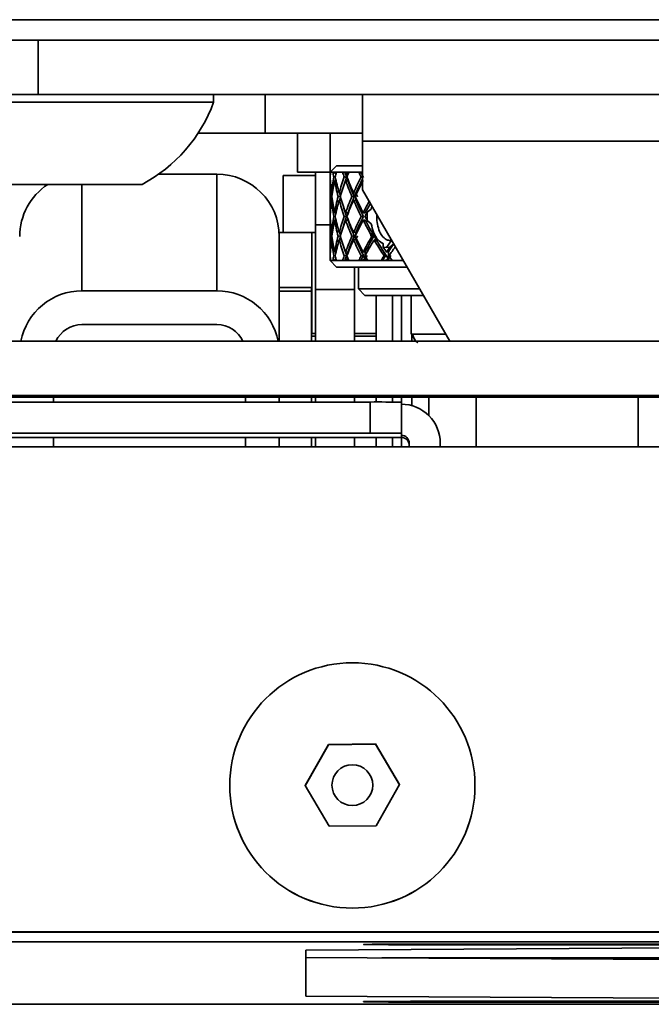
# Model space of a CAD drawing. Header units: millimetres. Extents: x 1 to 1119, y -1 to 863.
# Tile 63 of 211: x 190 to 201, y 556 to 572. Entities that reach past the tile are written whole.
import ezdxf

# ---------------------------------------------------------------- set-up
doc = ezdxf.new("R2010")
doc.units = ezdxf.units.MM

msp = doc.modelspace()

# ---------------------------------------------------------------- linework, layer by layer
at = {"color": 7, "linetype": 'Continuous', "lineweight": 35}
for p, q in [((578.7802, 571.6501), (176.845, 571.6501)), ((176.6093, 571.3168), (579.0159, 571.3168)), ((190.5734, 571.3168), (190.5734, 570.4312)), ((190.5734, 570.4312), (187.3984, 570.4312)), ((190.5734, 570.4312), (207.5068, 570.4312)), ((193.436, 570.3045), (193.436, 570.4312)), ((194.2776, 570.4312), (194.2776, 569.7987)), ((195.8651, 569.6717), (195.8651, 570.4312)), ((193.436, 570.3045), (189.0032, 570.3045)), ((193.1823, 569.7987), (194.2776, 569.7987)), ((194.2776, 569.7987), (195.8651, 569.7987)), ((194.8068, 569.1663), (194.8068, 569.7987)), ((195.3359, 569.1663), (195.3359, 569.7987)), ((202.2151, 569.6717), (195.8651, 569.6717)), ((195.8651, 569.6717), (195.8651, 568.8766)), ((195.4418, 569.2696), (195.3359, 569.1637)), ((195.4418, 569.2696), (195.8651, 569.2696)), ((192.5396, 569.1312), (193.4908, 569.1312)), ((193.4908, 567.2289), (193.4908, 569.1312)), ((195.0995, 569.1083), (194.5703, 569.1083)), ((194.5703, 568.1803), (194.5703, 569.1083)), ((194.8068, 569.1663), (195.3359, 569.1663)), ((195.0995, 569.1663), (195.0995, 568.1803)), ((195.3359, 569.1663), (195.3385, 569.1663)), ((195.3365, 569.1637), (195.3359, 569.1637)), ((195.336, 569.0859), (195.3388, 569.0854)), ((195.3373, 569.1637), (195.3365, 569.1637)), ((195.3416, 569.145), (195.3369, 569.1458)), ((195.3427, 569.1637), (195.3373, 569.1637)), ((195.3828, 569.1637), (195.3427, 569.1637)), ((195.4042, 569.1637), (195.3828, 569.1637)), ((195.3962, 569.0859), (195.421, 569.0815)), ((195.4113, 569.1637), (195.4042, 569.1637)), ((195.4325, 569.1414), (195.4077, 569.1458)), ((195.4377, 569.1637), (195.4113, 569.1637)), ((195.5404, 569.1637), (195.4377, 569.1637)), ((195.5823, 569.1637), (195.5404, 569.1637)), ((195.5672, 569.0859), (195.6059, 569.0786)), ((195.5955, 569.1637), (195.5823, 569.1637)), ((195.6277, 569.1386), (195.5888, 569.1458)), ((195.6422, 569.1637), (195.5955, 569.1637)), ((195.8043, 569.1637), (195.6422, 569.1637)), ((195.8654, 569.1637), (195.8043, 569.1637)), ((195.8437, 569.0859), (195.8651, 569.0815)), ((192.2693, 568.9645), (190.0529, 568.9645)), ((195.3359, 568.9436), (195.3359, 568.5862)), ((195.3417, 569.0253), (195.3369, 569.0261)), ((195.4345, 569.0213), (195.4077, 569.0261)), ((195.6277, 569.0188), (195.5888, 569.0261)), ((195.8651, 568.8766), (197.2915, 566.4059)), ((195.3522, 568.7655), (195.3655, 568.7644)), ((195.3732, 568.8241), (195.3583, 568.8254)), ((195.4683, 568.7655), (195.503, 568.7624)), ((195.5194, 568.8223), (195.4847, 568.8254)), ((195.693, 568.7655), (195.7308, 568.7619)), ((195.757, 568.8218), (195.7192, 568.8254)), ((195.7308, 568.7618), (195.757, 568.8218)), ((195.757, 568.8218), (195.784, 568.7618)), ((195.3735, 568.7044), (195.3583, 568.7057)), ((195.5213, 568.7024), (195.4847, 568.7057)), ((195.757, 568.702), (195.7192, 568.7057)), ((196.0076, 568.5618), (195.9434, 568.5116)), ((196.0191, 568.6099), (196.0076, 568.5618)), ((195.336, 568.4427), (195.3387, 568.4427)), ((195.3415, 568.5026), (195.3369, 568.5026)), ((195.3964, 568.4427), (195.4199, 568.4427)), ((195.433, 568.5026), (195.4077, 568.5026)), ((195.5675, 568.4427), (195.607, 568.4427)), ((195.6283, 568.5026), (195.5888, 568.5026)), ((195.8441, 568.4427), (195.8803, 568.4427)), ((195.911, 568.5026), (195.8748, 568.5026)), ((195.9438, 568.5114), (195.9437, 568.3741)), ((195.1004, 568.3041), (195.3359, 568.3041)), ((195.1004, 567.2519), (195.1004, 568.3041)), ((195.3359, 568.2992), (195.3359, 567.9419)), ((195.3415, 568.3829), (195.3369, 568.3829)), ((195.433, 568.3829), (195.4077, 568.3829)), ((195.6283, 568.3829), (195.5888, 568.3829)), ((195.911, 568.3829), (195.8748, 568.3829)), ((196.0076, 568.3238), (195.9434, 568.3739)), ((195.036, 568.1803), (194.5068, 568.1803)), ((194.5068, 568.178), (194.5068, 568.1803)), ((194.5068, 567.2826), (194.5068, 568.178)), ((195.1004, 568.1803), (195.036, 568.1803)), ((195.036, 566.5312), (195.036, 568.1803)), ((195.3522, 568.1199), (195.3655, 568.1211)), ((195.3735, 568.1811), (195.3583, 568.1798)), ((195.4683, 568.1199), (195.503, 568.1231)), ((195.5213, 568.1831), (195.4847, 568.1798)), ((195.693, 568.1199), (195.7308, 568.1236)), ((195.757, 568.1834), (195.7192, 568.1798)), ((195.757, 568.0637), (195.7308, 568.1236)), ((195.784, 568.1236), (195.757, 568.0637)), ((196.0314, 568.1212), (196.0534, 568.1236)), ((196.0886, 568.0637), (196.0533, 568.1236)), ((196.0886, 568.1011), (196.1008, 568.0842)), ((196.0886, 568.1011), (196.0886, 568.0637)), ((196.0886, 568.0637), (196.1008, 568.0842)), ((195.3732, 568.0613), (195.3583, 568.06)), ((195.5194, 568.0632), (195.4847, 568.06)), ((195.757, 568.0637), (195.7192, 568.06)), ((196.0643, 568.0611), (196.0497, 568.0518)), ((196.0886, 568.0637), (196.0643, 568.0611)), ((196.2019, 567.9426), (196.2006, 568.0012)), ((196.2022, 567.9429), (196.257, 567.9361)), ((196.257, 567.9361), (196.3328, 568.0459)), ((196.257, 567.9361), (196.3133, 567.9429)), ((196.3133, 567.9426), (196.3738, 567.9955)), ((195.336, 567.7996), (195.3388, 567.8001)), ((195.3417, 567.8602), (195.3369, 567.8594)), ((195.3962, 567.7996), (195.421, 567.804)), ((195.4345, 567.8641), (195.4077, 567.8594)), ((195.5672, 567.7996), (195.6059, 567.8068)), ((195.6277, 567.8666), (195.5888, 567.8594)), ((195.6277, 567.7469), (195.5888, 567.7396)), ((195.8437, 567.7996), (195.8792, 567.8068)), ((195.9105, 567.8666), (195.8748, 567.8594)), ((195.9105, 567.7469), (195.8748, 567.7396)), ((196.2487, 567.8068), (196.2835, 567.7541)), ((196.2884, 567.8666), (196.257, 567.8594)), ((196.2884, 567.7469), (196.257, 567.7396)), ((196.2884, 567.8666), (196.2884, 567.7469)), ((196.2932, 567.7541), (196.2884, 567.7469)), ((196.2932, 567.7541), (196.3289, 567.8068)), ((195.3359, 567.7217), (195.4418, 567.6159)), ((195.3365, 567.7217), (195.3359, 567.7217)), ((195.3365, 567.7217), (195.3373, 567.7217)), ((195.3416, 567.7405), (195.3369, 567.7396)), ((195.3373, 567.7217), (195.3427, 567.7217)), ((195.3427, 567.7217), (195.3828, 567.7217)), ((195.3828, 567.7217), (195.4042, 567.7217)), ((195.4042, 567.7217), (195.4113, 567.7217)), ((195.4325, 567.744), (195.4077, 567.7396)), ((195.4113, 567.7217), (195.4377, 567.7217)), ((195.4377, 567.7217), (195.5404, 567.7217)), ((196.593, 567.6159), (195.4418, 567.6159)), ((195.5955, 567.7217), (195.5823, 567.7217)), ((195.5955, 567.7217), (195.6422, 567.7217)), ((195.6422, 567.7217), (195.8043, 567.7217)), ((195.7328, 567.2519), (195.7328, 567.6159)), ((195.799, 567.6159), (195.799, 567.2587)), ((195.8043, 567.7217), (195.8654, 567.7217)), ((195.8654, 567.7217), (195.8843, 567.7217)), ((195.8843, 567.7217), (195.9499, 567.7217)), ((195.9499, 567.7217), (196.1665, 567.7217)), ((196.1665, 567.7217), (196.2451, 567.7217)), ((196.2451, 567.7217), (196.2691, 567.7217)), ((196.2691, 567.7217), (196.3516, 567.7217)), ((196.3516, 567.7217), (196.5319, 567.7217)), ((194.5068, 567.2826), (195.0318, 567.2826)), ((194.5068, 567.2826), (194.5068, 567.2216)), ((195.0318, 567.2826), (195.0318, 567.2216)), ((193.4908, 567.2289), (191.2895, 567.2289)), ((194.5068, 567.2216), (195.0318, 567.2216)), ((194.5068, 567.2216), (194.5068, 566.4059)), ((195.0318, 567.2216), (195.0318, 566.4059)), ((195.1004, 566.4059), (195.1004, 567.2519)), ((195.7328, 567.2519), (195.1004, 567.2519)), ((195.7328, 566.4059), (195.7328, 567.2519)), ((195.799, 567.2587), (195.9048, 567.1529)), ((196.6049, 567.2587), (195.799, 567.2587)), ((195.9048, 567.1529), (196.6589, 567.1529)), ((196.0901, 566.4059), (196.0901, 567.1529)), ((196.3526, 566.4059), (196.3526, 567.1529)), ((196.5029, 566.4128), (196.5029, 567.1529)), ((196.7992, 567.2587), (196.6049, 567.2587)), ((196.6589, 566.5204), (196.6589, 567.1529)), ((196.6589, 567.1529), (196.8603, 567.1529)), ((191.2895, 566.6786), (193.4908, 566.6786)), ((195.1004, 566.5312), (195.0318, 566.5312)), ((195.1004, 566.4915), (195.0318, 566.4915)), ((196.0901, 566.5312), (195.7328, 566.5312)), ((196.0901, 566.4915), (195.7328, 566.4915)), ((196.6589, 566.5204), (197.2254, 566.5204)), ((196.6722, 566.5204), (196.6722, 566.4253)), ((212.2693, 566.4059), (185.8109, 566.4059)), ((185.8109, 565.5203), (212.2693, 565.5203)), ((209.6234, 565.4961), (188.4568, 565.4961)), ((188.4568, 565.4157), (195.9921, 565.4157)), ((190.8238, 565.4157), (190.8238, 565.4961)), ((193.9565, 565.4961), (193.9565, 565.4157)), ((194.5068, 565.4961), (194.5068, 565.4157)), ((195.0318, 565.4961), (195.0318, 565.4157)), ((195.1004, 565.4157), (195.1004, 565.4961)), ((195.7328, 565.4157), (195.7328, 565.4961)), ((195.9921, 564.9094), (195.9921, 565.4157)), ((196.0901, 565.4156), (196.0901, 565.4961)), ((196.3526, 565.4148), (196.3526, 565.4961)), ((196.5001, 565.4128), (196.5001, 564.9065)), ((196.5029, 565.3793), (196.5029, 565.4961)), ((196.6722, 565.4961), (196.6722, 565.3555)), ((197.7172, 565.4961), (197.7172, 564.683)), ((200.363, 564.683), (200.363, 565.4961)), ((188.4568, 564.9094), (195.9921, 564.9094)), ((196.5001, 564.9065), (196.5001, 564.873)), ((196.5001, 564.873), (196.5001, 564.8381)), ((196.5001, 564.8381), (188.4568, 564.8381)), ((190.8238, 564.683), (190.8238, 564.8381)), ((193.9565, 564.8381), (193.9565, 564.683)), ((194.5068, 564.8381), (194.5068, 564.683)), ((195.0318, 564.8381), (195.0318, 564.683)), ((195.1004, 564.683), (195.1004, 564.8381)), ((195.7328, 564.683), (195.7328, 564.8381)), ((196.0901, 564.683), (196.0901, 564.8381)), ((196.3526, 564.683), (196.3526, 564.8381)), ((196.5029, 564.683), (196.5029, 564.8381)), ((196.6271, 564.683), (196.6271, 564.746)), ((197.1334, 564.683), (197.1334, 564.746)), ((189.8112, 564.683), (201.8394, 564.683)), ((195.309, 559.8324), (194.9298, 559.1625)), ((194.9298, 559.1571), (195.309, 559.827)), ((196.0788, 559.839), (195.309, 559.8324)), ((195.309, 559.827), (196.0788, 559.8336)), ((195.309, 559.827), (195.309, 559.8324)), ((196.0788, 559.8336), (196.0788, 559.839)), ((196.4694, 559.1757), (196.0788, 559.839)), ((196.0788, 559.8336), (196.4694, 559.1703)), ((193.6996, 559.1627), (193.6996, 559.1619)), ((194.9298, 559.1625), (195.3204, 558.4992)), ((195.3662, 559.1677), (195.3662, 559.1637)), ((196.0329, 559.1637), (196.0329, 559.1677)), ((196.0902, 558.5058), (196.4694, 559.1757)), ((197.6996, 559.1619), (197.6996, 559.1627)), ((195.3204, 558.4992), (196.0902, 558.5058)), ((201.8394, 556.7748), (189.8112, 556.7748)), ((201.8394, 556.7711), (189.8112, 556.7711)), ((247.8558, 556.6125), (188.5892, 556.6125)), ((194.9392, 556.4791), (211.8725, 556.5761)), ((197.0558, 556.5769), (203.4058, 556.5769)), ((203.4058, 556.5632), (197.0558, 556.5632)), ((194.9392, 555.7274), (194.9392, 556.4791)), ((211.8725, 556.2628), (194.9392, 556.3598)), ((211.8725, 555.6304), (194.9392, 555.7274)), ((188.5892, 555.594), (237.0679, 555.594)), ((197.0558, 555.6432), (203.4058, 555.6432)), ((203.4058, 555.6296), (197.0558, 555.6296))]:
    msp.add_line(p, q, dxfattribs=at)
at = {"color": 8, "linetype": 'Continuous', "lineweight": 35}
for p, q in [((195.6277, 569.1386), (195.6277, 569.1276)), ((195.6277, 569.0439), (195.6277, 569.0188)), ((191.2895, 567.2289), (191.2895, 568.9645)), ((195.757, 568.8218), (195.757, 568.7888)), ((195.757, 568.7422), (195.757, 568.702)), ((195.757, 568.1834), (195.757, 568.1432)), ((195.757, 568.0967), (195.757, 568.0637)), ((195.6277, 567.8416), (195.6277, 567.8666)), ((195.6277, 567.7469), (195.6277, 567.7579)), ((195.9105, 567.8063), (195.9105, 567.8666)), ((195.9105, 567.7469), (195.9105, 567.7929)), ((196.9474, 565.4961), (196.9474, 565.1944)), ((197.0558, 556.5632), (197.0558, 556.5769)), ((212.4059, 556.3527), (196.1795, 556.3527)), ((197.0558, 555.6296), (197.0558, 555.6432))]:
    msp.add_line(p, q, dxfattribs=at)
at = {"color": 7, "linetype": 'Continuous', "lineweight": 35, "flags": 128}
for points in [[(195.5404, 567.7217), (195.5454, 567.7217), (195.5505, 567.7217), (195.5556, 567.7217), (195.5608, 567.7217), (195.5661, 567.7217), (195.5714, 567.7217), (195.5768, 567.7217), (195.5823, 567.7217)], [(197.0558, 556.5632), (196.6486, 556.5636), (196.2905, 556.5648), (196.0247, 556.5666), (195.8833, 556.5689), (195.8833, 556.5712), (196.0247, 556.5735), (196.2905, 556.5753), (196.6486, 556.5765), (197.0558, 556.5769)], [(197.0558, 555.6296), (196.6486, 555.63), (196.2905, 555.6312), (196.0247, 555.633), (195.8833, 555.6352), (195.8833, 555.6376), (196.0247, 555.6398), (196.2905, 555.6416), (196.6486, 555.6428), (197.0558, 555.6432)]]:
    msp.add_lwpolyline(points, dxfattribs=at)
at = {"color": 7, "linetype": 'Continuous', "lineweight": 35}
for centre, radius in [((195.6996, 559.1627), 2), ((195.6996, 559.1677), 0.3333)]:
    msp.add_circle(centre, radius, dxfattribs=at)
for centre, radius, start, end in [((191.1026, 571.1581), 2.4846, 298.00594, 339.90535), ((193.4909, 568.1153), 1.016, 0.00389, 90.00214), ((191.2897, 568.1151), 1.0162, 123.2993, 179.98856), ((191.2895, 566.2129), 1.016, 89.99785, 169.0485), ((193.4909, 566.2129), 1.016, 10.9515, 90.00215), ((191.2895, 566.2129), 0.4657, 89.99868, 155.51628), ((193.4909, 566.2129), 0.4657, 24.48372, 90.00132), ((196.1191, 543.2549), 22.1611, 89.015, 90.32842), ((196.5001, 564.746), 0.6333, 359.99934, 90.00089), ((196.1192, 542.758), 22.1517, 89.01472, 90.3287), ((196.5001, 564.746), 0.127, 359.99473, 90.00415), ((196.5001, 564.7112), 0.127, 359.99362, 90.00638), ((195.6996, 559.162), 2, 180.00077, 359.99923)]:
    msp.add_arc(centre, radius, start, end, dxfattribs=at)
for centre, major_axis, ratio, start_param, end_param in [((199.0401, 568.3829), (-2.8643, 2.8643), 0.8200441, 0.6715536, 0.6930068), ((199.0401, 568.5026), (-2.8105, 2.8105), 0.8585195, 0.7032566, 0.72577), ((199.0401, 568.5026), (-2.8642, 2.8643), 0.8200442, 0.7045109, 0.7094198), ((199.0401, 568.5026), (2.8105, -2.8105), 0.8585195, 3.8235274, 3.8284364), ((199.0401, 568.3829), (-2.8105, 2.8105), 0.8585196, 0.6489784, 0.6704317), ((199.0401, 568.5026), (-2.8643, 2.8643), 0.8200442, 0.725832, 0.7966859), ((199.0401, 568.5026), (2.6486, 2.6486), 0.9776757, 2.1867868, 2.2576407), ((199.0401, 568.3829), (-3.0581, 3.0581), 0.6835169, 0.7588201, 0.7802733), ((199.0401, 568.5026), (3.0581, -3.0581), 0.6835169, 3.9333695, 3.9382785), ((199.0401, 568.5026), (2.6486, 2.6486), 0.9776757, 2.1654662, 2.1703752), ((199.0401, 568.3829), (2.6486, 2.6486), 0.9776758, 2.1325083, 2.1539616), ((199.0401, 568.5026), (-3.0581, 3.0581), 0.6835169, 0.8130983, 0.8839523), ((199.0401, 568.5026), (2.8643, 2.8643), 0.8200442, 2.0995199, 2.1703739), ((199.0401, 568.3829), (3.2286, -3.2286), 0.5623968, 3.9876791, 4.0091324), ((199.0763, 568.3829), (3.2286, -3.2286), 0.5623968, 3.9876791, 4.0111171), ((199.0816, 568.5026), (2.8643, 2.8643), 0.8200442, 2.0850921, 2.1213388), ((199.0401, 568.5026), (-3.2286, 3.2286), 0.562397, 0.8790438, 0.8839527), ((199.0401, 568.5026), (2.8643, 2.8643), 0.8200441, 2.0781986, 2.0831075), ((199.0763, 568.4881), (2.8643, 2.8643), 0.8200442, 2.0811229, 2.0975351), ((199.0401, 568.3829), (2.8643, 2.8643), 0.8200442, 2.0452419, 2.0666951), ((199.0401, 568.5026), (-3.2286, 3.2286), 0.5623969, 0.9003648, 0.9712188), ((199.0816, 568.5026), (2.8643, 2.8643), 0.8200441, 2.0781986, 2.0850921), ((199.0401, 568.5026), (3.0581, 3.0581), 0.6835168, 2.0122536, 2.0831075), ((199.0796, 568.5026), (3.0581, 3.0581), 0.6835168, 2.0219589, 2.0841036), ((199.0401, 568.3829), (-3.3746, 3.3746), 0.452637, 0.933353, 0.9548062), ((199.0719, 568.3829), (-3.3746, 3.3746), 0.452637, 0.933353, 0.956791), ((199.0401, 568.3829), (-2.8105, 2.8105), 0.8585195, 0.6868441, 0.7094194), ((199.0401, 568.3829), (-2.8643, 2.8643), 0.8200442, 0.7094194, 0.7804609), ((199.0401, 568.3829), (2.6486, 2.6486), 0.9776757, 2.1703737, 2.2414153), ((199.0401, 568.3829), (3.0581, -3.0581), 0.6835168, 3.9382784, 4.00932), ((199.0401, 568.3829), (2.8643, 2.8643), 0.8200441, 2.0831076, 2.1541491), ((199.0401, 568.3829), (-3.2286, 3.2286), 0.5623969, 0.8839523, 0.9549938), ((199.0763, 568.3829), (-3.2286, 3.2286), 0.5623969, 0.8859368, 0.9559912), ((199.0401, 568.3829), (3.0581, 3.0581), 0.6835169, 1.9958409, 2.0668825), ((199.0401, 568.5026), (2.6486, 2.6486), 0.9776757, 2.2738655, 2.3449071), ((199.0401, 568.5026), (-2.8643, 2.8643), 0.8200442, 0.8129108, 0.8839524), ((199.0401, 568.5026), (2.8643, 2.8643), 0.8200442, 2.1865987, 2.2576403), ((199.0796, 568.3829), (3.0581, -3.0581), 0.6835168, 3.9932354, 4.0103173), ((199.0816, 568.5026), (2.8643, 2.8643), 0.8200442, 2.1875932, 2.2030149), ((199.0401, 568.5026), (3.0581, -3.0581), 0.6835168, 4.0417698, 4.1128113), ((199.0401, 568.5026), (3.0581, 3.0581), 0.6835169, 2.0993323, 2.1703739), ((199.0796, 568.5026), (3.0581, 3.0581), 0.6835169, 2.1003269, 2.1703739), ((199.0401, 568.5026), (3.2286, -3.2286), 0.5623969, 4.1290363, 4.2000778), ((199.0401, 568.5026), (2.6486, -2.6486), 0.9776757, 3.9157031, 3.9382784), ((199.0401, 568.3829), (2.6486, 2.6486), 0.9776757, 2.2576414, 2.3287447), ((199.0401, 568.3829), (-2.8643, 2.8643), 0.8200442, 0.7966859, 0.8677892), ((199.0401, 568.3829), (2.8643, 2.8643), 0.8200441, 2.1703739, 2.2414772), ((199.0401, 568.3829), (-3.0581, 3.0581), 0.6835168, 0.8839523, 0.9550556), ((199.0796, 568.3829), (-3.0581, 3.0581), 0.6835168, 0.9188615, 0.9550556), ((199.0401, 568.3829), (3.0581, 3.0581), 0.6835169, 2.0831075, 2.1542108), ((199.0401, 568.3829), (-3.2286, 3.2286), 0.5623968, 0.9712187, 1.042322), ((199.0763, 568.3829), (-3.2286, 3.2286), 0.5623968, 0.9722148, 1.042322), ((199.0401, 568.5026), (3.2286, 3.2286), 0.5623969, 2.0300162, 2.0831074), ((199.0763, 568.5026), (3.2286, 3.2286), 0.5623969, 2.0419066, 2.0831074), ((199.0401, 568.3829), (2.6486, -2.6486), 0.9776757, 3.8995354, 3.9221151), ((199.0401, 568.5026), (2.6486, 2.6486), 0.9776757, 2.3610702, 2.3836496), ((199.0401, 568.5026), (2.6486, -2.6486), 0.9776757, 3.9544406, 4.0255439), ((199.0401, 568.5026), (2.8643, 2.8643), 0.8200442, 2.2738034, 2.3449068), ((199.0401, 568.5026), (-2.8643, 2.8643), 0.8200441, 0.9001154, 0.9712187), ((199.0401, 568.5026), (3.0581, 3.0581), 0.6835168, 2.186537, 2.2576404), ((199.0796, 568.5026), (3.0581, 3.0581), 0.6835168, 2.186537, 2.2227304), ((199.0401, 568.5026), (3.0581, -3.0581), 0.6835169, 4.1289745, 4.2000778), ((199.0401, 568.5026), (3.2286, 3.2286), 0.5623968, 2.0992706, 2.1703739), ((199.0763, 568.5026), (3.2286, 3.2286), 0.5623968, 2.0992706, 2.1693779), ((199.0401, 568.3829), (3.2286, 3.2286), 0.5623969, 2.0483754, 2.0669443), ((199.0401, 568.5026), (-3.2286, 3.2286), 0.5623968, 1.0746483, 1.0932026), ((199.0401, 568.3829), (2.6486, 2.6486), 0.9776757, 2.3449069, 2.3674822), ((199.0401, 568.3829), (2.6486, -2.6486), 0.9776757, 3.9382782, 4.0093198), ((199.0401, 568.3829), (2.8643, 2.8643), 0.8200442, 2.2576403, 2.3286819), ((199.0401, 568.3829), (-2.8643, 2.8643), 0.8200442, 0.8839524, 0.954994), ((199.0401, 568.3829), (3.0581, 3.0581), 0.6835168, 2.170374, 2.2414156), ((199.0401, 568.3829), (3.0581, -3.0581), 0.6835169, 4.1128114, 4.183853), ((199.0796, 568.3829), (3.0581, -3.0581), 0.6835169, 4.1128114, 4.1828584), ((199.0401, 568.3829), (3.2286, 3.2286), 0.5623969, 2.0831075, 2.154149), ((199.0401, 568.3829), (-3.2286, 3.2286), 0.5623969, 1.0584852, 1.1115153), ((199.0763, 568.3829), (-3.2286, 3.2286), 0.5623969, 1.0584852, 1.1285323), ((199.0401, 568.5026), (2.8643, 2.8643), 0.8200442, 2.3611317, 2.4321733), ((199.0401, 568.5026), (-2.6486, 2.6486), 0.9776757, 0.9001774, 0.971219), ((199.0401, 568.5026), (3.0581, 3.0581), 0.6835168, 2.2738653, 2.3449069), ((199.0796, 568.5026), (3.0581, 3.0581), 0.6835168, 2.2728676, 2.2899499), ((199.0816, 568.3829), (-2.8643, 2.8643), 0.8200442, 0.9385777, 0.9539995), ((199.0401, 568.5026), (2.8643, -2.8643), 0.8200441, 4.1290362, 4.2000777), ((199.0401, 568.5026), (3.2286, 3.2286), 0.5623969, 2.1865988, 2.2576404), ((199.0763, 568.5026), (3.2286, 3.2286), 0.5623969, 2.1856011, 2.2556558), ((199.0401, 568.5026), (-3.0581, 3.0581), 0.6835169, 1.0747101, 1.1457517), ((199.0401, 568.5026), (3.3746, 3.3746), 0.452637, 2.1020538, 2.1703739), ((199.0719, 568.5026), (3.3746, 3.3746), 0.452637, 2.0983347, 2.1683894), ((199.0401, 568.5026), (2.8105, 2.8105), 0.8585195, 2.4321733, 2.4547486), ((199.0401, 568.3829), (2.8643, 2.8643), 0.8200442, 2.3449067, 2.4157607), ((199.0401, 568.3829), (2.6486, -2.6486), 0.9776757, 4.0255446, 4.0963986), ((199.0401, 568.3829), (3.0581, 3.0581), 0.6835169, 2.2576404, 2.3284943), ((199.0401, 568.3829), (-2.8643, 2.8643), 0.8200442, 0.9712188, 1.0420727), ((199.0401, 568.3829), (3.2286, 3.2286), 0.5623969, 2.1703739, 2.2412278), ((199.0401, 568.3829), (3.0581, -3.0581), 0.6835168, 4.2000778, 4.2709317), ((199.0796, 568.3829), (3.0581, -3.0581), 0.6835168, 4.1990817, 4.2853597), ((199.0401, 568.3829), (3.3746, 3.3746), 0.452637, 2.0853409, 2.1539614), ((199.0401, 568.3829), (-3.2286, 3.2286), 0.562397, 1.1583221, 1.2166057), ((199.0763, 568.3829), (-3.2286, 3.2286), 0.562397, 1.1447557, 1.2146271), ((199.0401, 568.5026), (-3.2286, 3.2286), 0.5623969, 1.2102681, 1.2330181), ((199.0401, 568.5026), (3.4949, 3.4949), 0.351239, 2.0603571, 2.0831075), ((199.0666, 568.5026), (3.4949, 3.4949), 0.351239, 2.044334, 2.0811229), ((199.0401, 568.3829), (3.4949, 3.4949), 0.351239, 2.0270084, 2.066695), ((199.0401, 568.3829), (2.8105, 2.8105), 0.8585195, 2.4158215, 2.438336), ((199.0401, 568.5026), (2.8643, 2.8643), 0.8200441, 2.4485858, 2.4700391), ((199.0401, 568.5026), (2.8105, 2.8105), 0.8585196, 2.471161, 2.4926143), ((199.0401, 568.5026), (3.0581, 3.0581), 0.6835169, 2.3613193, 2.3827726), ((199.0401, 568.5026), (2.6486, -2.6486), 0.9776758, 4.1292237, 4.150677), ((199.0401, 568.5026), (3.2286, 3.2286), 0.5623968, 2.2740529, 2.2955062), ((199.0763, 568.5026), (3.2286, 3.2286), 0.5623968, 2.2720682, 2.2955062), ((199.0816, 568.3829), (-2.8643, 2.8643), 0.8200442, 1.0202542, 1.0565006), ((199.0763, 568.3973), (-2.8643, 2.8643), 0.8200442, 1.0440575, 1.0604698), ((199.0401, 568.5026), (2.8643, -2.8643), 0.8200442, 4.2164902, 4.2379435), ((199.0816, 568.3829), (2.8643, -2.8643), 0.8200441, 4.1980932, 4.2049867), ((199.0401, 568.5026), (3.3746, 3.3746), 0.452637, 2.1867864, 2.2082397), ((199.0719, 568.5026), (3.3746, 3.3746), 0.452637, 2.1848016, 2.2082397), ((199.0719, 568.3973), (3.0581, -3.0581), 0.6835168, 4.2729165, 4.2893288), ((199.0401, 568.5026), (-3.0581, 3.0581), 0.683517, 1.1621645, 1.1836177), ((199.0796, 568.3973), (3.3746, 3.3746), 0.452637, 2.1559462, 2.1723585), ((199.0796, 568.3829), (-3.0581, 3.0581), 0.683517, 1.1437673, 1.1506607), ((199.0401, 568.5026), (3.4949, 3.4949), 0.351239, 2.09952, 2.1209733), ((199.0666, 568.5026), (3.4949, 3.4949), 0.351239, 2.0975326, 2.1209733), ((199.0763, 568.3829), (-3.2286, 3.2286), 0.562397, 1.2290498, 1.2310336), ((199.0666, 568.3973), (-3.2286, 3.2286), 0.562397, 1.2330182, 1.2350027), ((199.0763, 568.3829), (-3.2286, 3.2286), 0.5623969, 1.2310336, 1.2379271), ((199.0401, 568.5026), (3.2286, -3.2286), 0.5623969, 4.3910233, 4.4124766), ((199.0401, 568.3829), (2.8642, 2.8643), 0.8200442, 2.4321728, 2.4370818), ((199.0401, 568.3829), (2.8105, 2.8105), 0.8585195, 2.4547489, 2.4596579), ((199.0401, 568.3829), (3.0581, 3.0581), 0.6835169, 2.3449068, 2.3498158), ((199.0401, 568.3829), (2.6486, -2.6486), 0.9776757, 4.1128101, 4.1177191), ((199.0401, 568.3829), (3.2286, 3.2286), 0.562397, 2.2576399, 2.2625488), ((199.0401, 568.3829), (2.8643, -2.8643), 0.8200441, 4.2000778, 4.2049867), ((199.0401, 568.3829), (3.3746, 3.3746), 0.452637, 2.1703739, 2.1752828), ((199.0401, 568.3829), (-3.0581, 3.0581), 0.683517, 1.1457518, 1.1506607), ((199.0401, 568.3829), (3.4949, 3.4949), 0.351239, 2.0831075, 2.0880164), ((199.0401, 568.3829), (-3.2286, 3.2286), 0.5623969, 1.2330182, 1.2379271)]:
    msp.add_ellipse(centre, major_axis=major_axis, ratio=ratio, start_param=start_param, end_param=end_param, dxfattribs=at)
for points, knots in [([(198.0072, 571.3168), (197.9251, 571.3168), (197.7783, 571.3168), (197.7579, 571.3168), (197.7489, 571.3168)], [0, 0, 0, 0, 0.5584797, 1, 1, 1, 1]), ([(196.0994, 568.4708), (196.0988, 568.4614), (196.0951, 568.4089), (196.1057, 568.311), (196.1395, 568.1934), (196.1957, 568.1029), (196.2635, 568.0532), (196.3127, 568.048), (196.3328, 568.0459)], [0, 0, 0, 0, 0.04342274, 0.24459488, 0.44660992, 0.65187402, 0.8583716, 1, 1, 1, 1]), ([(196.0076, 568.3238), (196.0179, 568.2747), (196.0357, 568.1904), (196.073, 568.1274), (196.0886, 568.1011)], [0, 0, 0, 0, 0.58272849, 1, 1, 1, 1]), ([(195.9813, 568.1865), (195.9848, 568.1825), (195.9958, 568.1697), (196.0131, 568.148), (196.0253, 568.1302), (196.0314, 568.1212)], [0, 0, 0, 0, 0.1904886, 0.5941439, 1, 1, 1, 1]), ([(195.9813, 568.1865), (195.9855, 568.1747), (195.9924, 568.1554), (196.0035, 568.1301), (196.0102, 568.1166), (196.0136, 568.1099)], [0, 0, 0, 0, 0.43970308, 0.71945794, 1, 1, 1, 1]), ([(196.0136, 568.1099), (196.0139, 568.1102), (196.0151, 568.1109), (196.0171, 568.1122), (196.0195, 568.1137), (196.0219, 568.1152), (196.0243, 568.1167), (196.0274, 568.1187), (196.0298, 568.1202), (196.0314, 568.1212)], [0, 0, 0, 0, 0.0655345, 0.1993861, 0.3332312, 0.4670764, 0.600928, 0.7347731, 1, 1, 1, 1]), ([(196.1008, 568.0842), (196.1284, 568.0545), (196.1596, 568.021), (196.1964, 568.0033), (196.2006, 568.0012)], [0, 0, 0, 0, 0.8862377, 1, 1, 1, 1]), ([(196.0497, 568.0518), (196.0552, 568.0447), (196.0656, 568.0311), (196.077, 568.0193), (196.0824, 568.0137)], [0, 0, 0, 0, 0.52331166, 1, 1, 1, 1]), ([(196.0824, 568.0137), (196.0812, 568.0172), (196.0788, 568.0248), (196.0731, 568.0406), (196.0678, 568.0529), (196.0643, 568.0611)], [0, 0, 0, 0, 0.22321, 0.4848236, 1, 1, 1, 1]), ([(196.2173, 567.7996), (196.2225, 567.8008), (196.2329, 567.8032), (196.2434, 567.8056), (196.2486, 567.8068)], [0, 0, 0, 0, 0.4998212, 1, 1, 1, 1]), ([(196.7204, 566.4308), (196.7189, 566.4327), (196.7115, 566.4426), (196.7006, 566.4639), (196.6895, 566.4912), (196.6842, 566.5092), (196.6828, 566.5158), (196.6827, 566.5165)], [0, 0, 0, 0, 0.0636576, 0.3319865, 0.618665, 0.9625334, 1, 1, 1, 1]), ([(196.7688, 566.3805), (196.765, 566.3829), (196.7527, 566.3905), (196.7363, 566.4084), (196.725, 566.4242), (196.7204, 566.4308)], [0, 0, 0, 0, 0.21358138, 0.67392524, 1, 1, 1, 1])]:
    msp.add_open_spline(points, degree=3, knots=knots, dxfattribs=at)
at = {"color": 8, "linetype": 'Continuous', "lineweight": 35}
msp.add_open_spline([(196.7341, 566.4072), (196.7143, 566.4337), (196.6891, 566.4673), (196.6838, 566.5078), (196.6827, 566.5165)], degree=3, knots=[0, 0, 0, 0, 0.7859362, 1, 1, 1, 1], dxfattribs=at)

doc.saveas('drawing.dxf')
